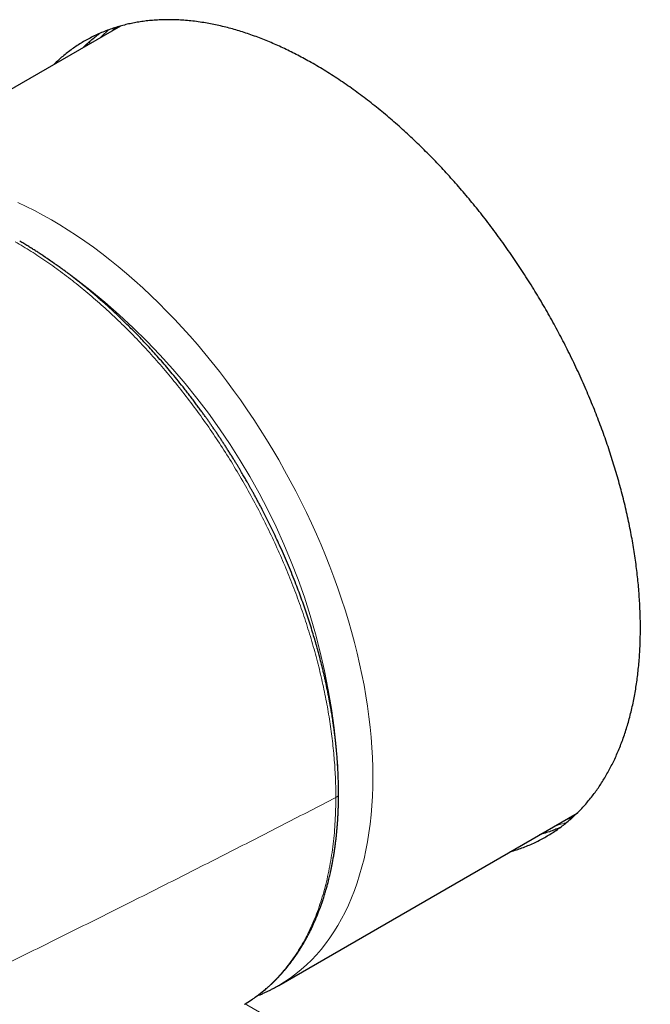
# Model space of a CAD drawing. Header units: millimetres. Extents: x 8 to 617, y 12 to 547.
# Tile 8 of 21: x 518 to 556, y 102 to 161. Entities that reach past the tile are written whole.
import ezdxf

# ---------------------------------------------------------------- set-up
doc = ezdxf.new("R2010")
doc.units = ezdxf.units.MM

msp = doc.modelspace()

# ---------------------------------------------------------------- linework, layer by layer
at = {"color": 7, "linetype": 'Continuous', "lineweight": 30}
for p, q in [((523.689, 161.044), (505.727, 150.674)), ((533.275, 102.955), (551.358, 113.395)), ((531.202, 101.817), (531.212, 101.824))]:
    msp.add_line(p, q, dxfattribs=at)
at = {"color": 7, "linetype": 'Continuous', "lineweight": 30, "flags": 128}
for points in [[(523.383, 160.956), (523.24, 160.819), (523.156, 160.736)], [(533.276, 102.956), (533.276, 102.956), (533.275, 102.955)]]:
    msp.add_lwpolyline(points, dxfattribs=at)
at = {"color": 252, "linetype": 'Continuous', "lineweight": 0, "flags": 128}
for points in [[(517.464, 150.363), (517.972, 150.124), (518.481, 149.868), (518.991, 149.597), (519.501, 149.311), (520.011, 149.008), (520.52, 148.691), (521.029, 148.359), (521.537, 148.012), (522.043, 147.65), (522.548, 147.274), (523.051, 146.884), (523.551, 146.481), (524.048, 146.064), (524.543, 145.633), (525.034, 145.19), (525.521, 144.734), (526.004, 144.266), (526.482, 143.786), (526.956, 143.294), (527.424, 142.792), (527.887, 142.278), (528.345, 141.753), (528.796, 141.218), (529.241, 140.674), (529.679, 140.12), (530.111, 139.556), (530.535, 138.984), (530.951, 138.404), (531.36, 137.816), (531.76, 137.22), (532.152, 136.617), (532.536, 136.007), (532.91, 135.391), (533.276, 134.77), (533.632, 134.142), (533.978, 133.51), (534.314, 132.873), (534.64, 132.232), (534.956, 131.587), (535.261, 130.939), (535.555, 130.288), (535.839, 129.635), (536.111, 128.98), (536.372, 128.323), (536.621, 127.666), (536.858, 127.007), (537.084, 126.349), (537.297, 125.691), (537.499, 125.034), (537.688, 124.378), (537.864, 123.723), (538.028, 123.071), (538.179, 122.421), (538.318, 121.774), (538.443, 121.131), (538.556, 120.492), (538.655, 119.857), (538.742, 119.226), (538.815, 118.601), (538.875, 117.982), (538.921, 117.368), (538.955, 116.762), (538.975, 116.162), (538.981, 115.569), (538.975, 114.984), (538.955, 114.407), (538.921, 113.838), (538.875, 113.279), (538.815, 112.729), (538.742, 112.188), (538.655, 111.658), (538.556, 111.137), (538.443, 110.628), (538.318, 110.13), (538.179, 109.643), (538.028, 109.168), (537.864, 108.705), (537.688, 108.254), (537.499, 107.816), (537.297, 107.391), (537.084, 106.98), (536.858, 106.582), (536.621, 106.198), (536.372, 105.828), (536.111, 105.472), (535.839, 105.131), (535.555, 104.805), (535.261, 104.494), (534.956, 104.198), (534.64, 103.918), (534.314, 103.654), (533.978, 103.405), (533.632, 103.172), (533.276, 102.956)], [(531.248, 101.839), (531.339, 101.786), (535.321, 99.485), (539.307, 97.185), (543.297, 94.888), (547.29, 92.592), (551.287, 90.298), (555.287, 88.006), (559.29, 85.717), (563.298, 83.429), (567.308, 81.143), (571.322, 78.858), (575.34, 76.576), (579.361, 74.296), (583.385, 72.018), (587.413, 69.741)]]:
    msp.add_lwpolyline(points, dxfattribs=at)
at = {"color": 252, "linetype": 'Continuous', "lineweight": 0}
for centre, radius, start, end in [((529.393, 153.426), 9.789, 130.99809, 135.13163), ((496.591, 113.589), 40.347, 3.74709, 56.25776), ((536.643, 114.58), 0.261, 290.95033, 353.66409), ((547.495, 122.064), 9.779, 284.86175, 289.4045)]:
    msp.add_arc(centre, radius, start, end, dxfattribs=at)
at = {"color": 7, "linetype": 'Continuous', "lineweight": 30}
msp.add_arc((548.147, 122.524), 9.845, 285.05377, 287.27821, dxfattribs=at)
for points, knots in [([(535.353, 158.773), (535.217, 158.85), (534.946, 159.004), (534.54, 159.222), (534.135, 159.431), (533.729, 159.63), (533.323, 159.819), (532.916, 159.999), (532.511, 160.169), (532.104, 160.329), (531.695, 160.48), (531.285, 160.621), (530.876, 160.75), (530.47, 160.869), (530.062, 160.977), (529.655, 161.075), (529.247, 161.161), (528.828, 161.238), (528.398, 161.304), (527.958, 161.358), (527.531, 161.396), (527.116, 161.42), (526.714, 161.43), (526.317, 161.428), (525.924, 161.412), (525.536, 161.383), (525.16, 161.342), (524.795, 161.289), (524.442, 161.226), (524.094, 161.151), (523.751, 161.064), (523.413, 160.966), (523.068, 160.852), (522.717, 160.72), (522.36, 160.569), (522.018, 160.408), (521.689, 160.236), (521.374, 160.055), (521.067, 159.862), (520.766, 159.657), (520.474, 159.439), (520.193, 159.214), (519.926, 158.98), (519.742, 158.811), (519.648, 158.716), (519.636, 158.704)], [0, 0, 0, 0, 0.022204, 0.044413, 0.066621, 0.088825, 0.111182, 0.133544, 0.155906, 0.178262, 0.201175, 0.224096, 0.24702, 0.26994, 0.292853, 0.316274, 0.339698, 0.363119, 0.389007, 0.414899, 0.440787, 0.465191, 0.489608, 0.514032, 0.538456, 0.562873, 0.587277, 0.610428, 0.63359, 0.656757, 0.679924, 0.703086, 0.726237, 0.752125, 0.778017, 0.803905, 0.828309, 0.852727, 0.87715, 0.901574, 0.925991, 0.950396, 0.973547, 0.996709, 1, 1, 1, 1]), ([(521.406, 159.726), (521.46, 159.779), (521.6, 159.916), (521.827, 160.119), (522.088, 160.337), (522.286, 160.494), (522.4, 160.576), (522.425, 160.594)], [0, 0, 0, 0, 0.168582, 0.432679, 0.682012, 0.931399, 1, 1, 1, 1]), ([(521.872, 159.995), (521.856, 160.004), (521.823, 160.021), (521.789, 160.047), (521.774, 160.063), (521.771, 160.066)], [0, 0, 0, 0, 0.443686, 0.912899, 1, 1, 1, 1]), ([(547.304, 111.054), (547.316, 111.057), (547.442, 111.09), (547.676, 111.164), (548.02, 111.281), (548.369, 111.416), (548.724, 111.57), (549.065, 111.735), (549.391, 111.911), (549.704, 112.095), (550.01, 112.291), (550.308, 112.5), (550.599, 112.721), (550.876, 112.949), (551.14, 113.183), (551.391, 113.423), (551.636, 113.674), (551.876, 113.938), (552.11, 114.215), (552.333, 114.497), (552.544, 114.783), (552.743, 115.073), (552.936, 115.373), (553.121, 115.681), (553.3, 116), (553.471, 116.327), (553.634, 116.663), (553.791, 117.011), (553.941, 117.369), (554.084, 117.74), (554.218, 118.118), (554.344, 118.505), (554.462, 118.902), (554.573, 119.31), (554.675, 119.729), (554.767, 120.152), (554.849, 120.577), (554.922, 121.004), (554.986, 121.438), (555.041, 121.879), (555.088, 122.327), (555.127, 122.785), (555.156, 123.25), (555.177, 123.721), (555.189, 124.198), (555.191, 124.674), (555.185, 125.15), (555.171, 125.626), (555.148, 126.105), (555.117, 126.59), (555.077, 127.081), (555.029, 127.576), (554.972, 128.075), (554.907, 128.579), (554.833, 129.09), (554.75, 129.606), (554.658, 130.125), (554.557, 130.653), (554.445, 131.19), (554.323, 131.735), (554.192, 132.283), (554.055, 132.822), (553.912, 133.352), (553.764, 133.874), (553.609, 134.396), (553.445, 134.92), (553.273, 135.446), (553.093, 135.973), (552.905, 136.5), (552.709, 137.03), (552.505, 137.562), (552.292, 138.095), (552.071, 138.628), (551.84, 139.166), (551.599, 139.71), (551.348, 140.258), (551.088, 140.804), (550.827, 141.337), (550.563, 141.858), (550.298, 142.367), (550.027, 142.873), (549.749, 143.377), (549.464, 143.879), (549.173, 144.378), (548.876, 144.875), (548.57, 145.371), (548.256, 145.868), (547.934, 146.364), (547.606, 146.855), (547.272, 147.342), (546.931, 147.827), (546.582, 148.31), (546.225, 148.79), (545.869, 149.257), (545.515, 149.709), (545.163, 150.148), (544.807, 150.58), (544.446, 151.007), (544.081, 151.429), (543.711, 151.845), (543.337, 152.254), (542.957, 152.66), (542.571, 153.062), (542.178, 153.459), (541.782, 153.848), (541.383, 154.229), (540.978, 154.605), (540.569, 154.975), (540.153, 155.338), (539.733, 155.695), (539.307, 156.046), (538.876, 156.388), (538.443, 156.721), (538.009, 157.044), (537.572, 157.358), (537.131, 157.662), (536.687, 157.958), (536.242, 158.241), (535.798, 158.515), (535.501, 158.687), (535.353, 158.773)], [0, 0, 0, 0, 0.000917, 0.009504, 0.018087, 0.027685, 0.037284, 0.046882, 0.05593, 0.064982, 0.074037, 0.083092, 0.092145, 0.101193, 0.109682, 0.118172, 0.126661, 0.135344, 0.144028, 0.152712, 0.160944, 0.169178, 0.177411, 0.185643, 0.193932, 0.202223, 0.210514, 0.218802, 0.227297, 0.235795, 0.244294, 0.252792, 0.261287, 0.26997, 0.278655, 0.287338, 0.295745, 0.304154, 0.312564, 0.320974, 0.32938, 0.337903, 0.346429, 0.354956, 0.363482, 0.372005, 0.380237, 0.388471, 0.396705, 0.404937, 0.413226, 0.421517, 0.429807, 0.438096, 0.446509, 0.454923, 0.463337, 0.47175, 0.480469, 0.489191, 0.497913, 0.506632, 0.514865, 0.523099, 0.531332, 0.539565, 0.547854, 0.556144, 0.564435, 0.572724, 0.581136, 0.589551, 0.597965, 0.606378, 0.615097, 0.623819, 0.632541, 0.64126, 0.649492, 0.657726, 0.66596, 0.674192, 0.682481, 0.690772, 0.699062, 0.707351, 0.715846, 0.724344, 0.732843, 0.741341, 0.749836, 0.758519, 0.767204, 0.775887, 0.784119, 0.792353, 0.800587, 0.808819, 0.817108, 0.825398, 0.833689, 0.841978, 0.850473, 0.858971, 0.867469, 0.875967, 0.884462, 0.893146, 0.90183, 0.910513, 0.919391, 0.928272, 0.937154, 0.946035, 0.954913, 0.963928, 0.972947, 0.981966, 0.990985, 1, 1, 1, 1]), ([(536.902, 114.551), (536.902, 114.674), (536.901, 114.915), (536.893, 115.274), (536.881, 115.624), (536.866, 115.964), (536.847, 116.293), (536.825, 116.607), (536.802, 116.904), (536.777, 117.185), (536.75, 117.456), (536.722, 117.717), (536.694, 117.967), (536.664, 118.206), (536.635, 118.435), (536.605, 118.652), (536.576, 118.858), (536.547, 119.051), (536.518, 119.234), (536.49, 119.41), (536.461, 119.583), (536.428, 119.774), (536.391, 119.983), (536.349, 120.212), (536.304, 120.449), (536.254, 120.699), (536.204, 120.945), (536.153, 121.184), (536.102, 121.415), (536.048, 121.655), (535.99, 121.905), (535.913, 122.225), (535.816, 122.61), (535.699, 123.054), (535.578, 123.491), (535.455, 123.918), (535.322, 124.362), (535.177, 124.825), (535.019, 125.309), (534.855, 125.793), (534.684, 126.276), (534.507, 126.759), (534.312, 127.27), (534.099, 127.809), (533.866, 128.375), (533.624, 128.941), (533.389, 129.471), (533.16, 129.97), (532.938, 130.44), (532.705, 130.92), (532.459, 131.41), (532.251, 131.813), (532.088, 132.123), (531.976, 132.334), (531.868, 132.535), (531.764, 132.725), (531.666, 132.903), (531.573, 133.07), (531.485, 133.226), (531.402, 133.372), (531.326, 133.505), (531.254, 133.63), (531.183, 133.754), (531.106, 133.884), (531.024, 134.025), (530.935, 134.173), (530.842, 134.33), (530.742, 134.494), (530.637, 134.667), (530.524, 134.851), (530.404, 135.044), (530.278, 135.243), (530.151, 135.443), (530.027, 135.636), (529.906, 135.822), (529.789, 136), (529.67, 136.179), (529.55, 136.358), (529.429, 136.536), (529.314, 136.704), (529.205, 136.862), (529.102, 137.01), (528.995, 137.162), (528.88, 137.325), (528.75, 137.506), (528.611, 137.698), (528.461, 137.904), (528.299, 138.122), (528.127, 138.352), (527.945, 138.591), (527.758, 138.834), (527.509, 139.152), (527.199, 139.54), (526.841, 139.977), (526.496, 140.386), (526.165, 140.769), (525.836, 141.143), (525.511, 141.501), (525.191, 141.846), (524.877, 142.177), (524.562, 142.502), (524.243, 142.824), (523.915, 143.147), (523.591, 143.458), (523.271, 143.758), (522.957, 144.047), (522.682, 144.293), (522.452, 144.496), (522.272, 144.651), (522.1, 144.798), (521.929, 144.943), (521.76, 145.085), (521.592, 145.222), (521.436, 145.35), (521.286, 145.47), (521.122, 145.6), (520.939, 145.744), (520.734, 145.902), (520.572, 146.025), (520.455, 146.113), (520.383, 146.167), (520.305, 146.225), (520.221, 146.287), (520.129, 146.354), (520.024, 146.43), (519.904, 146.517), (519.768, 146.613), (519.622, 146.716), (519.464, 146.826), (519.295, 146.941), (519.115, 147.063), (518.924, 147.189), (518.723, 147.32), (518.512, 147.455), (518.293, 147.593), (518.064, 147.733), (517.825, 147.876), (517.663, 147.971), (517.58, 148.019)], [0, 0, 0, 0, 0.010413, 0.020493, 0.030239, 0.03965, 0.048725, 0.057464, 0.065394, 0.073024, 0.080354, 0.087378, 0.094089, 0.100489, 0.106576, 0.112351, 0.117813, 0.122964, 0.12772, 0.13229, 0.136858, 0.141427, 0.147347, 0.153268, 0.159388, 0.165911, 0.172837, 0.178563, 0.184537, 0.190761, 0.197235, 0.203864, 0.21553, 0.226955, 0.238139, 0.249085, 0.259782, 0.272195, 0.284549, 0.296889, 0.309219, 0.321546, 0.333871, 0.348395, 0.362924, 0.377464, 0.392039, 0.403922, 0.416127, 0.428649, 0.441479, 0.454611, 0.460435, 0.466024, 0.471343, 0.476392, 0.481171, 0.485602, 0.489774, 0.493686, 0.497339, 0.500496, 0.503773, 0.507308, 0.511103, 0.515156, 0.519389, 0.523872, 0.528604, 0.533586, 0.538928, 0.544529, 0.550114, 0.555496, 0.560676, 0.565654, 0.57043, 0.575746, 0.580789, 0.585556, 0.590049, 0.594266, 0.598237, 0.603106, 0.608337, 0.613932, 0.619892, 0.626337, 0.633156, 0.640346, 0.647699, 0.655004, 0.66921, 0.683227, 0.695582, 0.707784, 0.719835, 0.731736, 0.743065, 0.754254, 0.765319, 0.776483, 0.787929, 0.79966, 0.81022, 0.821002, 0.832006, 0.838389, 0.844483, 0.850287, 0.855801, 0.861817, 0.867444, 0.87268, 0.877568, 0.882488, 0.889108, 0.89593, 0.902955, 0.905232, 0.907564, 0.910114, 0.912903, 0.915932, 0.919201, 0.923362, 0.927855, 0.932682, 0.937842, 0.943438, 0.94938, 0.955666, 0.962298, 0.969274, 0.97646, 0.983977, 0.991824, 1, 1, 1, 1]), ([(531.205, 101.812), (531.214, 101.818), (531.235, 101.83), (531.267, 101.85), (531.305, 101.873), (531.348, 101.899), (531.395, 101.929), (531.509, 102.001), (531.627, 102.079), (531.747, 102.162), (531.808, 102.204), (531.865, 102.245), (531.917, 102.282), (531.961, 102.315), (531.997, 102.341), (532.024, 102.361), (532.047, 102.379), (532.071, 102.397), (532.1, 102.419), (532.136, 102.446), (532.177, 102.478), (532.222, 102.513), (532.27, 102.551), (532.318, 102.59), (532.385, 102.645), (532.47, 102.716), (532.569, 102.801), (532.654, 102.875), (532.724, 102.938), (532.78, 102.99), (532.823, 103.03), (532.854, 103.059), (532.876, 103.079), (532.897, 103.1), (532.922, 103.123), (532.951, 103.151), (532.985, 103.184), (533.023, 103.221), (533.062, 103.26), (533.101, 103.299), (533.15, 103.349), (533.209, 103.409), (533.278, 103.482), (533.346, 103.555), (533.412, 103.626), (533.471, 103.692), (533.524, 103.752), (533.57, 103.804), (533.609, 103.849), (533.638, 103.883), (533.658, 103.907), (533.672, 103.923), (533.686, 103.94), (533.703, 103.96), (533.725, 103.987), (533.752, 104.019), (533.783, 104.058), (533.818, 104.101), (533.855, 104.146), (533.892, 104.193), (533.95, 104.268), (534.028, 104.37), (534.124, 104.498), (534.198, 104.601), (534.253, 104.679), (534.292, 104.734), (534.33, 104.79), (534.367, 104.844), (534.4, 104.894), (534.429, 104.936), (534.452, 104.972), (534.472, 105.003), (534.492, 105.033), (534.513, 105.065), (534.536, 105.101), (534.564, 105.145), (534.597, 105.197), (534.635, 105.259), (534.677, 105.327), (534.723, 105.402), (534.772, 105.486), (534.827, 105.579), (534.885, 105.682), (534.947, 105.793), (535, 105.891), (535.042, 105.971), (535.073, 106.03), (535.103, 106.086), (535.129, 106.137), (535.15, 106.18), (535.168, 106.214), (535.181, 106.241), (535.193, 106.265), (535.207, 106.292), (535.223, 106.326), (535.244, 106.368), (535.267, 106.416), (535.293, 106.47), (535.321, 106.53), (535.367, 106.627), (535.427, 106.759), (535.498, 106.923), (535.565, 107.081), (535.623, 107.222), (535.672, 107.346), (535.714, 107.453), (535.751, 107.552), (535.783, 107.636), (535.808, 107.706), (535.828, 107.763), (535.846, 107.813), (535.862, 107.857), (535.874, 107.892), (535.884, 107.921), (535.894, 107.948), (535.906, 107.984), (535.921, 108.028), (535.939, 108.081), (535.959, 108.143), (535.99, 108.238), (536.029, 108.361), (536.074, 108.506), (536.116, 108.645), (536.154, 108.777), (536.188, 108.901), (536.22, 109.017), (536.249, 109.125), (536.275, 109.226), (536.304, 109.341), (536.336, 109.472), (536.37, 109.619), (536.397, 109.734), (536.415, 109.817), (536.427, 109.871), (536.438, 109.923), (536.448, 109.971), (536.457, 110.013), (536.463, 110.044), (536.468, 110.066), (536.472, 110.084), (536.476, 110.105), (536.481, 110.132), (536.488, 110.167), (536.497, 110.211), (536.508, 110.266), (536.521, 110.332), (536.534, 110.405), (536.56, 110.543), (536.595, 110.742), (536.636, 110.993), (536.671, 111.228), (536.703, 111.454), (536.733, 111.687), (536.76, 111.918), (536.784, 112.147), (536.806, 112.373), (536.822, 112.563), (536.833, 112.711), (536.841, 112.809), (536.847, 112.899), (536.852, 112.98), (536.857, 113.05), (536.86, 113.11), (536.863, 113.161), (536.865, 113.199), (536.867, 113.23), (536.869, 113.26), (536.871, 113.298), (536.873, 113.347), (536.876, 113.408), (536.879, 113.484), (536.883, 113.574), (536.887, 113.677), (536.891, 113.793), (536.894, 113.921), (536.898, 114.061), (536.9, 114.213), (536.902, 114.378), (536.902, 114.492), (536.902, 114.551)], [0, 0, 0, 0, 0.002013, 0.0046474, 0.007912, 0.011811, 0.0163469, 0.0212219, 0.0442547, 0.0501442, 0.0560396, 0.0618491, 0.0669721, 0.0712995, 0.0748315, 0.0775679, 0.0793744, 0.0816911, 0.0845885, 0.0880665, 0.0921253, 0.096677, 0.1015754, 0.1063828, 0.1110864, 0.1218672, 0.1320596, 0.1416633, 0.1480474, 0.1539253, 0.1592966, 0.161653, 0.1638967, 0.166049, 0.1685818, 0.1716885, 0.1753694, 0.1796121, 0.1839663, 0.188209, 0.1923401, 0.20013, 0.2074888, 0.2154815, 0.222893, 0.2297114, 0.2357929, 0.2410924, 0.2456083, 0.2493384, 0.2511782, 0.252742, 0.2541641, 0.2561376, 0.2587608, 0.2620337, 0.2657144, 0.2699725, 0.2745421, 0.2790285, 0.283428, 0.2960075, 0.3078176, 0.3193214, 0.3242898, 0.3292812, 0.3342954, 0.3392954, 0.3437608, 0.347524, 0.3505851, 0.353172, 0.3557175, 0.3585624, 0.3617065, 0.3651497, 0.3699643, 0.3752628, 0.381045, 0.3874324, 0.3945801, 0.4023399, 0.4108319, 0.420055, 0.4300078, 0.4347031, 0.4395443, 0.4442661, 0.4483373, 0.4517435, 0.4544421, 0.4564999, 0.4581688, 0.4601427, 0.4629424, 0.4662308, 0.4700077, 0.4742726, 0.4790212, 0.48391, 0.4969857, 0.5094506, 0.5213116, 0.5325681, 0.5409881, 0.5489636, 0.5561928, 0.5626408, 0.5672366, 0.571332, 0.5749269, 0.5780277, 0.5808439, 0.5823563, 0.5842665, 0.5867932, 0.5899366, 0.5936968, 0.5980739, 0.6030682, 0.6137616, 0.6239164, 0.6335229, 0.6425805, 0.651089, 0.6589105, 0.6662017, 0.6729622, 0.6792214, 0.6893925, 0.6991498, 0.708493, 0.7120502, 0.7155435, 0.7189727, 0.722289, 0.7250433, 0.7271273, 0.7283099, 0.7292634, 0.7306105, 0.7323967, 0.7346219, 0.7372862, 0.74099, 0.7453035, 0.7501231, 0.7549602, 0.7718683, 0.7882016, 0.8022984, 0.8160908, 0.8304082, 0.8453716, 0.8585725, 0.8722347, 0.8863544, 0.8927944, 0.8986795, 0.9040103, 0.9087873, 0.913011, 0.916501, 0.9194955, 0.921995, 0.923284, 0.9249542, 0.9272131, 0.9300604, 0.9334956, 0.9380403, 0.943321, 0.9493365, 0.9560854, 0.9635663, 0.9716241, 0.980384, 0.9898436, 1, 1, 1, 1]), ([(550.339, 112.527), (550.278, 112.5), (550.112, 112.426), (549.835, 112.319), (549.509, 112.205), (549.255, 112.125), (549.108, 112.085), (549.074, 112.076)], [0, 0, 0, 0, 0.151355, 0.407939, 0.664552, 0.921136, 1, 1, 1, 1]), ([(549.423, 112.277), (549.422, 112.26), (549.42, 112.229), (549.425, 112.197), (549.428, 112.182)], [0, 0, 0, 0, 0.5288013, 1, 1, 1, 1]), ([(531.97, 102.321), (532.03, 102.345), (532.153, 102.396), (532.338, 102.476), (532.525, 102.562), (532.71, 102.652), (532.893, 102.745), (533.074, 102.842), (533.201, 102.912), (533.268, 102.952), (533.276, 102.956)], [0, 0, 0, 0, 0.1327537, 0.2743851, 0.4159189, 0.5573702, 0.6987546, 0.8400882, 0.981387, 1, 1, 1, 1])]:
    msp.add_open_spline(points, degree=3, knots=knots, dxfattribs=at)
at = {"color": 252, "linetype": 'Continuous', "lineweight": 0}
for points, knots in [([(536.736, 114.337), (536.732, 114.706), (536.723, 115.445), (536.651, 116.586), (536.538, 117.747), (536.378, 118.927), (536.173, 120.124), (535.923, 121.334), (535.629, 122.555), (535.29, 123.782), (534.908, 125.012), (534.485, 126.241), (534.02, 127.467), (533.514, 128.69), (532.967, 129.91), (532.38, 131.122), (531.756, 132.321), (531.099, 133.499), (530.41, 134.654), (529.69, 135.786), (528.939, 136.895), (528.157, 137.98), (527.347, 139.036), (526.512, 140.059), (525.657, 141.045), (524.784, 141.99), (523.893, 142.896), (522.985, 143.76), (522.061, 144.582), (521.125, 145.361), (520.18, 146.094), (519.227, 146.777), (518.27, 147.413), (517.63, 147.793), (517.311, 147.982)], [0, 0, 0, 0, 0.031221, 0.062449, 0.093685, 0.124928, 0.156179, 0.187436, 0.218703, 0.249981, 0.28119, 0.312296, 0.343375, 0.3745, 0.405769, 0.43715, 0.468523, 0.499767, 0.530874, 0.561964, 0.59311, 0.62439, 0.655752, 0.687074, 0.718326, 0.749474, 0.780604, 0.811817, 0.843099, 0.874434, 0.905807, 0.937202, 0.968604, 1, 1, 1, 1]), ([(508.1, 100.054), (509.186, 100.576), (511.356, 101.621), (514.598, 103.198), (517.828, 104.782), (521.047, 106.374), (524.235, 107.964), (527.392, 109.553), (530.519, 111.14), (533.635, 112.733), (535.702, 113.802), (536.736, 114.337)], [0, 0, 0, 0, 0.112, 0.224, 0.336, 0.448, 0.56, 0.67, 0.78, 0.89, 1, 1, 1, 1]), ([(531.212, 101.824), (531.468, 101.984), (532.015, 102.327), (532.78, 102.976), (533.519, 103.743), (534.188, 104.607), (534.782, 105.56), (535.301, 106.596), (535.74, 107.714), (536.101, 108.91), (536.383, 110.178), (536.585, 111.509), (536.712, 112.891), (536.728, 113.856), (536.736, 114.337)], [0, 0, 0, 0, 0.0733429, 0.1573365, 0.2417265, 0.326378, 0.4108317, 0.4949552, 0.5790526, 0.6634179, 0.7478808, 0.8322574, 0.9163587, 1, 1, 1, 1])]:
    msp.add_open_spline(points, degree=3, knots=knots, dxfattribs=at)

doc.saveas('drawing.dxf')
